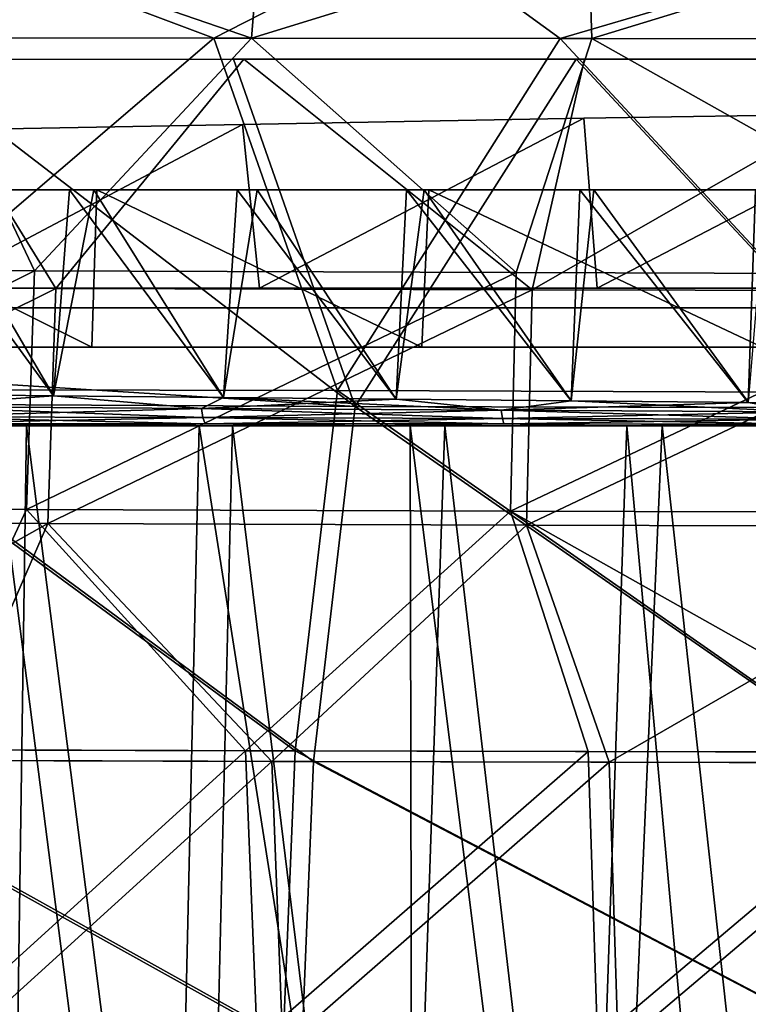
# Model space of a CAD drawing. Header units: millimetres. Extents: x -148 to 148, y -43 to 91.
# Tile 66 of 149: x -51 to -32, y -18 to 7. Entities that reach past the tile are written whole.
import ezdxf

# ---------------------------------------------------------------- set-up
doc = ezdxf.new("R2010")
doc.units = ezdxf.units.MM
doc.header["$LTSCALE"] = 65.185185
for name, color, linetype in [('14', 7, 'CONTINUOUS'), ('154', 7, 'CONTINUOUS'), ('197', 7, 'CONTINUOUS'), ('198', 7, 'CONTINUOUS'), ('199', 7, 'CONTINUOUS'), ('21', 7, 'CONTINUOUS'), ('218', 7, 'CONTINUOUS'), ('219', 7, 'CONTINUOUS'), ('22', 7, 'CONTINUOUS'), ('23', 7, 'CONTINUOUS'), ('233', 7, 'CONTINUOUS'), ('234', 7, 'CONTINUOUS'), ('235', 7, 'CONTINUOUS'), ('244', 7, 'CONTINUOUS'), ('245', 7, 'CONTINUOUS'), ('26', 7, 'CONTINUOUS'), ('30', 7, 'CONTINUOUS'), ('327', 7, 'CONTINUOUS')]:
    doc.layers.add(name, color=color, linetype=linetype)

msp = doc.modelspace()

# ---------------------------------------------------------------- linework, layer by layer
at = {"layer": '14', "color": 254, "linetype": 'Continuous', "true_color": 0xb0e0e6}
for points in [[(-36.552, 4.821, -69.481), (-44.797, 0.5, -67.915), (-45.229, 4.666, -67.823), (-36.552, 4.821, -69.481)], [(-45.229, 4.666, 67.823), (-44.797, 0.5, 67.915), (-36.552, 4.821, 69.481), (-45.229, 4.666, 67.823)], [(-36.206, 0.5, -69.539), (-44.797, 0.5, -67.915), (-36.552, 4.821, -69.481), (-36.206, 0.5, -69.539)], [(-44.797, 0.5, 67.915), (-36.206, 0.5, 69.539), (-36.552, 4.821, 69.481), (-44.797, 0.5, 67.915)], [(-27.63, 4.961, -70.791), (-36.206, 0.5, -69.539), (-36.552, 4.821, -69.481), (-27.63, 4.961, -70.791)], [(-36.552, 4.821, 69.481), (-36.206, 0.5, 69.539), (-27.63, 4.961, 70.791), (-36.552, 4.821, 69.481)], [(-27.371, 0.5, -70.823), (-36.206, 0.5, -69.539), (-27.63, 4.961, -70.791), (-27.371, 0.5, -70.823)], [(-36.206, 0.5, 69.539), (-27.371, 0.5, 70.823), (-27.63, 4.961, 70.791), (-36.206, 0.5, 69.539)], [(-45.229, 4.666, -67.823), (-53.093, 0.5, -65.969), (-53.605, 4.507, -65.836), (-45.229, 4.666, -67.823)], [(-53.605, 4.507, 65.836), (-53.093, 0.5, 65.969), (-45.229, 4.666, 67.823), (-53.605, 4.507, 65.836)], [(-44.797, 0.5, -67.915), (-53.093, 0.5, -65.969), (-45.229, 4.666, -67.823), (-44.797, 0.5, -67.915)], [(-53.093, 0.5, 65.969), (-44.797, 0.5, 67.915), (-45.229, 4.666, 67.823), (-53.093, 0.5, 65.969)]]:
    msp.add_3dface(points, dxfattribs=at)
at = {"layer": '154', "color": 7, "linetype": 'Continuous'}
for points in [[(-50.042, -2.235, 69.303), (-54.295, -2.188, 68.241), (-53.836, -2.506, 68.27), (-50.042, -2.235, 69.303)], [(-54.295, -2.188, -68.241), (-50.043, -2.235, -69.303), (-53.836, -2.506, -68.27), (-54.295, -2.188, -68.241)], [(-50.042, -2.235, 69.303), (-53.836, -2.506, 68.27), (-46.274, -2.557, 70.08), (-50.042, -2.235, 69.303)], [(-50.043, -2.235, -69.303), (-46.274, -2.557, -70.08), (-53.836, -2.506, -68.27), (-50.043, -2.235, -69.303)], [(-50.043, -2.235, -69.303), (-45.716, -2.281, -70.281), (-46.274, -2.557, -70.08), (-50.043, -2.235, -69.303)], [(-45.716, -2.281, 70.281), (-50.042, -2.235, 69.303), (-46.274, -2.557, 70.08), (-45.716, -2.281, 70.281)], [(-45.716, -2.281, 70.281), (-46.274, -2.557, 70.08), (-38.649, -2.603, 71.592), (-45.716, -2.281, 70.281)], [(-45.716, -2.281, -70.281), (-41.325, -2.325, -71.171), (-46.274, -2.557, -70.08), (-45.716, -2.281, -70.281)], [(-41.325, -2.325, -71.171), (-38.649, -2.602, -71.592), (-46.274, -2.557, -70.08), (-41.325, -2.325, -71.171)], [(-41.325, -2.325, 71.171), (-45.716, -2.281, 70.281), (-38.649, -2.603, 71.592), (-41.325, -2.325, 71.171)], [(-36.87, -2.366, 71.972), (-41.325, -2.325, 71.171), (-38.649, -2.603, 71.592), (-36.87, -2.366, 71.972)], [(-41.325, -2.325, -71.171), (-36.87, -2.366, -71.972), (-38.649, -2.602, -71.592), (-41.325, -2.325, -71.171)], [(-36.87, -2.366, 71.972), (-38.649, -2.603, 71.592), (-30.975, -2.642, 72.817), (-36.87, -2.366, 71.972)], [(-36.87, -2.366, -71.972), (-32.365, -2.404, -72.682), (-38.649, -2.602, -71.592), (-36.87, -2.366, -71.972)], [(-32.365, -2.404, -72.682), (-30.975, -2.642, -72.817), (-38.649, -2.602, -71.592), (-32.365, -2.404, -72.682)], [(-32.364, -2.404, 72.682), (-36.87, -2.366, 71.972), (-30.975, -2.642, 72.817), (-32.364, -2.404, 72.682)], [(-32.365, -2.404, -72.682), (-27.816, -2.439, -73.299), (-30.975, -2.642, -72.817), (-32.365, -2.404, -72.682)], [(-53.836, -2.506, 68.27), (-46.237, -2.791, 69.908), (-46.274, -2.557, 70.08), (-53.836, -2.506, 68.27)], [(-46.274, -2.557, -70.08), (-53.787, -2.767, -68.08), (-53.836, -2.506, -68.27), (-46.274, -2.557, -70.08)], [(-53.787, -2.767, 68.08), (-46.237, -2.791, 69.908), (-53.836, -2.506, 68.27), (-53.787, -2.767, 68.08)], [(-46.237, -2.791, -69.908), (-53.787, -2.767, -68.08), (-46.274, -2.557, -70.08), (-46.237, -2.791, -69.908)], [(-46.274, -2.557, 70.08), (-38.622, -2.813, 71.437), (-38.649, -2.603, 71.592), (-46.274, -2.557, 70.08)], [(-46.237, -2.791, 69.908), (-38.622, -2.813, 71.437), (-46.274, -2.557, 70.08), (-46.237, -2.791, 69.908)], [(-38.649, -2.602, -71.592), (-46.237, -2.791, -69.908), (-46.274, -2.557, -70.08), (-38.649, -2.602, -71.592)], [(-38.622, -2.813, -71.437), (-46.237, -2.791, -69.908), (-38.649, -2.602, -71.592), (-38.622, -2.813, -71.437)], [(-30.975, -2.642, -72.817), (-38.622, -2.813, -71.437), (-38.649, -2.602, -71.592), (-30.975, -2.642, -72.817)], [(-38.622, -2.813, 71.437), (-30.955, -2.832, 72.676), (-38.649, -2.603, 71.592), (-38.622, -2.813, 71.437)], [(-38.649, -2.603, 71.592), (-30.955, -2.832, 72.676), (-30.975, -2.642, 72.817), (-38.649, -2.603, 71.592)], [(-30.955, -2.832, -72.676), (-38.622, -2.813, -71.437), (-30.975, -2.642, -72.817), (-30.955, -2.832, -72.676)], [(-53.717, -2.94, 67.812), (-46.183, -2.946, 69.665), (-53.787, -2.767, 68.08), (-53.717, -2.94, 67.812)], [(-53.787, -2.767, 68.08), (-46.183, -2.946, 69.665), (-46.237, -2.791, 69.908), (-53.787, -2.767, 68.08)], [(-46.237, -2.791, -69.908), (-53.716, -2.94, -67.812), (-53.787, -2.767, -68.08), (-46.237, -2.791, -69.908)], [(-53.717, -2.94, 67.812), (-47.606, -3, 69.038), (-46.183, -2.946, 69.665), (-53.717, -2.94, 67.812)], [(-53.172, -3, 67.628), (-47.606, -3, 69.038), (-53.717, -2.94, 67.812), (-53.172, -3, 67.628)], [(-46.183, -2.946, -69.665), (-53.716, -2.94, -67.812), (-46.237, -2.791, -69.908), (-46.183, -2.946, -69.665)], [(-46.183, -2.946, -69.665), (-53.172, -3, -67.628), (-53.716, -2.94, -67.812), (-46.183, -2.946, -69.665)], [(-47.606, -3, -69.038), (-53.172, -3, -67.628), (-46.183, -2.946, -69.665), (-47.606, -3, -69.038)], [(-47.606, -3, 69.038), (-41.918, -3, 70.298), (-46.183, -2.946, 69.665), (-47.606, -3, 69.038)], [(-41.918, -3, -70.298), (-47.606, -3, -69.038), (-46.183, -2.946, -69.665), (-41.918, -3, -70.298)], [(-46.183, -2.946, 69.665), (-38.582, -2.952, 71.218), (-46.237, -2.791, 69.908), (-46.183, -2.946, 69.665)], [(-46.237, -2.791, 69.908), (-38.582, -2.952, 71.218), (-38.622, -2.813, 71.437), (-46.237, -2.791, 69.908)], [(-38.622, -2.813, -71.437), (-46.183, -2.946, -69.665), (-46.237, -2.791, -69.908), (-38.622, -2.813, -71.437)], [(-38.582, -2.952, -71.217), (-46.183, -2.946, -69.665), (-38.622, -2.813, -71.437), (-38.582, -2.952, -71.217)], [(-46.183, -2.946, 69.665), (-41.918, -3, 70.298), (-38.582, -2.952, 71.218), (-46.183, -2.946, 69.665)], [(-38.582, -2.952, -71.217), (-41.918, -3, -70.298), (-46.183, -2.946, -69.665), (-38.582, -2.952, -71.217)], [(-41.918, -3, 70.298), (-36.116, -3, 71.403), (-38.582, -2.952, 71.218), (-41.918, -3, 70.298)], [(-36.117, -3, -71.403), (-41.918, -3, -70.298), (-38.582, -2.952, -71.217), (-36.117, -3, -71.403)], [(-38.582, -2.952, 71.218), (-30.927, -2.956, 72.477), (-38.622, -2.813, 71.437), (-38.582, -2.952, 71.218)], [(-38.622, -2.813, 71.437), (-30.927, -2.956, 72.477), (-30.955, -2.832, 72.676), (-38.622, -2.813, 71.437)], [(-30.955, -2.832, -72.676), (-38.582, -2.952, -71.217), (-38.622, -2.813, -71.437), (-30.955, -2.832, -72.676)], [(-30.927, -2.956, -72.477), (-38.582, -2.952, -71.217), (-30.955, -2.832, -72.676), (-30.927, -2.956, -72.477)], [(-38.582, -2.952, 71.218), (-36.116, -3, 71.403), (-30.927, -2.956, 72.477), (-38.582, -2.952, 71.218)], [(-30.927, -2.956, -72.477), (-36.117, -3, -71.403), (-38.582, -2.952, -71.217), (-30.927, -2.956, -72.477)], [(-30.226, -3, -72.346), (-36.117, -3, -71.403), (-30.927, -2.956, -72.477), (-30.226, -3, -72.346)], [(-36.116, -3, 71.403), (-30.226, -3, 72.346), (-30.927, -2.956, 72.477), (-36.116, -3, 71.403)]]:
    msp.add_3dface(points, dxfattribs=at)
at = {"layer": '197', "color": 7, "linetype": 'Continuous'}
for points in [[(-45.002, 6.858, 73.607), (-52.693, 9.5, 71.257), (-53.342, 6.869, 71.724), (-45.002, 6.858, 73.607)], [(-44.79, 9.5, 73.043), (-52.693, 9.5, 71.257), (-45.002, 6.858, 73.607), (-44.79, 9.5, 73.043)], [(-36.349, 6.848, 75.185), (-36.434, 9.5, 74.581), (-45.002, 6.858, 73.607), (-36.349, 6.848, 75.185)], [(-36.434, 9.5, 74.581), (-44.79, 9.5, 73.043), (-45.002, 6.858, 73.607), (-36.434, 9.5, 74.581)], [(-27.681, 9.5, 75.829), (-36.434, 9.5, 74.581), (-36.349, 6.848, 75.185), (-27.681, 9.5, 75.829)], [(-27.483, 6.839, 76.431), (-27.681, 9.5, 75.829), (-36.349, 6.848, 75.185), (-27.483, 6.839, 76.431)]]:
    msp.add_3dface(points, dxfattribs=at)
at = {"layer": '198', "color": 7, "linetype": 'Continuous'}
for points in [[(-50.523, 0.942, 73.633), (-53.342, 6.869, 71.724), (-62.34, 0.989, 70.566), (-50.523, 0.942, 73.633)], [(-45.002, 6.858, 73.607), (-53.342, 6.869, 71.724), (-50.523, 0.942, 73.633), (-45.002, 6.858, 73.607)], [(-38.27, 0.899, 76.048), (-45.002, 6.858, 73.607), (-50.523, 0.942, 73.633), (-38.27, 0.899, 76.048)], [(-36.349, 6.848, 75.185), (-45.002, 6.858, 73.607), (-38.27, 0.899, 76.048), (-36.349, 6.848, 75.185)], [(-25.689, 0.861, 77.791), (-36.349, 6.848, 75.185), (-38.27, 0.899, 76.048), (-25.689, 0.861, 77.791)], [(-27.483, 6.839, 76.431), (-36.349, 6.848, 75.185), (-25.689, 0.861, 77.791), (-27.483, 6.839, 76.431)], [(-50.523, 0.942, 73.633), (-62.34, 0.989, 70.566), (-62.612, -5.074, 71.554), (-50.523, 0.942, 73.633)], [(-50.726, -5.123, 74.608), (-50.523, 0.942, 73.633), (-62.612, -5.074, 71.554), (-50.726, -5.123, 74.608)], [(-38.27, 0.899, 76.048), (-50.523, 0.942, 73.633), (-50.726, -5.123, 74.608), (-38.27, 0.899, 76.048)], [(-38.411, -5.167, 77.013), (-38.27, 0.899, 76.048), (-50.726, -5.123, 74.608), (-38.411, -5.167, 77.013)], [(-25.689, 0.861, 77.791), (-38.27, 0.899, 76.048), (-38.411, -5.167, 77.013), (-25.689, 0.861, 77.791)], [(-25.777, -5.205, 78.748), (-25.689, 0.861, 77.791), (-38.411, -5.167, 77.013), (-25.777, -5.205, 78.748)], [(-50.726, -5.123, 74.608), (-62.612, -5.074, 71.554), (-53.583, -11.238, 74.744), (-50.726, -5.123, 74.608)], [(-45.156, -11.262, 76.577), (-50.726, -5.123, 74.608), (-53.583, -11.238, 74.744), (-45.156, -11.262, 76.577)], [(-38.411, -5.167, 77.013), (-50.726, -5.123, 74.608), (-45.156, -11.262, 76.577), (-38.411, -5.167, 77.013)], [(-36.442, -11.283, 78.112), (-38.411, -5.167, 77.013), (-45.156, -11.262, 76.577), (-36.442, -11.283, 78.112)], [(-27.517, -11.3, 79.325), (-38.411, -5.167, 77.013), (-36.442, -11.283, 78.112), (-27.517, -11.3, 79.325)], [(-25.777, -5.205, 78.748), (-38.411, -5.167, 77.013), (-27.517, -11.3, 79.325), (-25.777, -5.205, 78.748)]]:
    msp.add_3dface(points, dxfattribs=at)
at = {"layer": '199', "color": 7, "linetype": 'Continuous'}
for points in [[(-45.156, -11.262, 76.577), (-53.583, -11.238, 74.744), (-53.237, -18.6, 75.528), (-45.156, -11.262, 76.577)], [(-44.859, -18.614, 77.328), (-45.156, -11.262, 76.577), (-53.237, -18.6, 75.528), (-44.859, -18.614, 77.328)], [(-36.442, -11.283, 78.112), (-45.156, -11.262, 76.577), (-44.859, -18.614, 77.328), (-36.442, -11.283, 78.112)], [(-36.204, -18.625, 78.834), (-36.442, -11.283, 78.112), (-44.859, -18.614, 77.328), (-36.204, -18.625, 78.834)], [(-27.517, -11.3, 79.325), (-36.442, -11.283, 78.112), (-36.204, -18.625, 78.834), (-27.517, -11.3, 79.325)], [(-27.338, -18.635, 80.024), (-27.517, -11.3, 79.325), (-36.204, -18.625, 78.834), (-27.338, -18.635, 80.024)]]:
    msp.add_3dface(points, dxfattribs=at)
at = {"layer": '21', "color": 7, "linetype": 'Continuous'}
for points in [[(-53.172, -3, -67.628), (-47.606, -3, -69.038), (-53.172, -3, 67.628), (-53.172, -3, -67.628)], [(-53.172, -3, 67.628), (-47.606, -3, -69.038), (-47.606, -3, 69.038), (-53.172, -3, 67.628)], [(-47.606, -3, -69.038), (-41.918, -3, -70.298), (-47.606, -3, 69.038), (-47.606, -3, -69.038)], [(-47.606, -3, 69.038), (-41.918, -3, -70.298), (-41.918, -3, 70.298), (-47.606, -3, 69.038)], [(-41.918, -3, -70.298), (-36.117, -3, -71.403), (-41.918, -3, 70.298), (-41.918, -3, -70.298)], [(-41.918, -3, 70.298), (-36.117, -3, -71.403), (-36.116, -3, 71.403), (-41.918, -3, 70.298)], [(-36.117, -3, -71.403), (-30.226, -3, -72.346), (-36.116, -3, 71.403), (-36.117, -3, -71.403)], [(-36.116, -3, 71.403), (-30.226, -3, -72.346), (-30.226, -3, 72.346), (-36.116, -3, 71.403)]]:
    msp.add_3dface(points, dxfattribs=at)
at = {"layer": '218', "color": 7, "linetype": 'Continuous'}
for points in [[(-49.979, 0.491, 71.235), (-61.652, 0.522, 68.208), (-53.576, 6.32, 69.152), (-49.979, 0.491, 71.235)], [(-45.201, 6.325, 71.072), (-49.979, 0.491, 71.235), (-53.576, 6.32, 69.152), (-45.201, 6.325, 71.072)], [(-37.865, 0.46, 73.621), (-49.979, 0.491, 71.235), (-45.201, 6.325, 71.072), (-37.865, 0.46, 73.621)], [(-36.536, 6.327, 72.677), (-37.865, 0.46, 73.621), (-45.201, 6.325, 71.072), (-36.536, 6.327, 72.677)], [(-27.63, 6.328, 73.948), (-37.865, 0.46, 73.621), (-36.536, 6.327, 72.677), (-27.63, 6.328, 73.948)], [(-25.421, 0.43, 75.343), (-37.865, 0.46, 73.621), (-27.63, 6.328, 73.948), (-25.421, 0.43, 75.343)], [(-61.652, 0.522, 68.208), (-49.979, 0.491, 71.235), (-61.926, -5.44, 69.178), (-61.652, 0.522, 68.208)], [(-61.926, -5.44, 69.178), (-49.979, 0.491, 71.235), (-50.183, -5.483, 72.194), (-61.926, -5.44, 69.178)], [(-49.979, 0.491, 71.235), (-37.865, 0.46, 73.621), (-50.183, -5.483, 72.194), (-49.979, 0.491, 71.235)], [(-50.183, -5.483, 72.194), (-37.865, 0.46, 73.621), (-38.007, -5.523, 74.572), (-50.183, -5.483, 72.194)], [(-37.865, 0.46, 73.621), (-25.421, 0.43, 75.343), (-38.007, -5.523, 74.572), (-37.865, 0.46, 73.621)], [(-38.007, -5.523, 74.572), (-25.421, 0.43, 75.343), (-25.51, -5.556, 76.287), (-38.007, -5.523, 74.572)], [(-61.926, -5.44, 69.178), (-50.183, -5.483, 72.194), (-60.857, -11.481, 70.287), (-61.926, -5.44, 69.178)], [(-60.857, -11.481, 70.287), (-50.183, -5.483, 72.194), (-52.809, -11.509, 72.374), (-60.857, -11.481, 70.287)], [(-52.809, -11.509, 72.374), (-50.183, -5.483, 72.194), (-44.49, -11.534, 74.175), (-52.809, -11.509, 72.374)], [(-50.183, -5.483, 72.194), (-38.007, -5.523, 74.572), (-44.49, -11.534, 74.175), (-50.183, -5.483, 72.194)], [(-44.49, -11.534, 74.175), (-38.007, -5.523, 74.572), (-35.904, -11.555, 75.681), (-44.49, -11.534, 74.175)], [(-38.007, -5.523, 74.572), (-25.51, -5.556, 76.287), (-35.904, -11.555, 75.681), (-38.007, -5.523, 74.572)], [(-35.904, -11.555, 75.681), (-25.51, -5.556, 76.287), (-27.111, -11.573, 76.87), (-35.904, -11.555, 75.681)]]:
    msp.add_3dface(points, dxfattribs=at)
at = {"layer": '219', "color": 7, "linetype": 'Continuous'}
for points in [[(-52.809, -11.509, 72.374), (-44.49, -11.534, 74.175), (-52.48, -18.792, 73.145), (-52.809, -11.509, 72.374)], [(-52.48, -18.792, 73.145), (-44.49, -11.534, 74.175), (-44.21, -18.803, 74.914), (-52.48, -18.792, 73.145)], [(-44.49, -11.534, 74.175), (-35.904, -11.555, 75.681), (-44.21, -18.803, 74.914), (-44.49, -11.534, 74.175)], [(-44.21, -18.803, 74.914), (-35.904, -11.555, 75.681), (-35.679, -18.812, 76.392), (-44.21, -18.803, 74.914)], [(-35.904, -11.555, 75.681), (-27.111, -11.573, 76.87), (-35.679, -18.812, 76.392), (-35.904, -11.555, 75.681)], [(-35.679, -18.812, 76.392), (-27.111, -11.573, 76.87), (-26.941, -18.82, 77.56), (-35.679, -18.812, 76.392)]]:
    msp.add_3dface(points, dxfattribs=at)
at = {"layer": '22', "color": 7, "linetype": 'Continuous'}
for points in [[(-57.075, 3, 66.244), (-49.016, 3, 70.016), (-48.938, 3, 68.34), (-57.075, 3, 66.244)], [(-53.112, 3, 69.016), (-49.016, 3, 70.016), (-57.075, 3, 66.244), (-53.112, 3, 69.016)], [(-48.938, 3, -68.34), (-53.862, 3, -68.823), (-57.075, 3, -66.244), (-48.938, 3, -68.34)], [(-49.635, 3, -69.871), (-53.862, 3, -68.823), (-48.938, 3, -68.34), (-49.635, 3, -69.871)], [(-45.371, 3, -70.827), (-49.635, 3, -69.871), (-48.938, 3, -68.34), (-45.371, 3, -70.827)], [(-49.016, 3, 70.016), (-44.859, 3, 70.935), (-48.938, 3, 68.34), (-49.016, 3, 70.016)], [(-48.938, 3, 68.34), (-40.608, 3, 71.781), (-40.496, 3, 70.123), (-48.938, 3, 68.34)], [(-44.859, 3, 70.935), (-40.608, 3, 71.781), (-48.938, 3, 68.34), (-44.859, 3, 70.935)], [(-40.496, 3, -70.123), (-45.371, 3, -70.827), (-48.938, 3, -68.34), (-40.496, 3, -70.123)], [(-41.056, 3, -71.696), (-45.371, 3, -70.827), (-40.496, 3, -70.123), (-41.056, 3, -71.696)], [(-36.648, 3, -72.485), (-41.056, 3, -71.696), (-40.496, 3, -70.123), (-36.648, 3, -72.485)], [(-40.608, 3, 71.781), (-36.298, 3, 72.544), (-40.496, 3, 70.123), (-40.608, 3, 71.781)], [(-36.298, 3, 72.544), (-31.912, 3, 73.225), (-40.496, 3, 70.123), (-36.298, 3, 72.544)], [(-40.496, 3, 70.123), (-31.912, 3, 73.225), (-31.794, 3, 71.575), (-40.496, 3, 70.123)], [(-31.794, 3, -71.575), (-36.648, 3, -72.485), (-40.496, 3, -70.123), (-31.794, 3, -71.575)], [(-32.181, 3, -73.187), (-36.648, 3, -72.485), (-31.794, 3, -71.575), (-32.181, 3, -73.187)]]:
    msp.add_3dface(points, dxfattribs=at)
at = {"layer": '23', "color": 7, "linetype": 'Continuous'}
for points in [[(-49.062, -1, -67.951), (-57.075, 3, -66.244), (-57.153, -1, -65.858), (-49.062, -1, -67.951)], [(-57.149, -1, 65.859), (-57.075, 3, 66.244), (-49.061, -1, 67.951), (-57.149, -1, 65.859)], [(-48.938, 3, -68.34), (-57.075, 3, -66.244), (-49.062, -1, -67.951), (-48.938, 3, -68.34)], [(-57.075, 3, 66.244), (-48.938, 3, 68.34), (-49.061, -1, 67.951), (-57.075, 3, 66.244)], [(-40.667, -1, -69.734), (-48.938, 3, -68.34), (-49.062, -1, -67.951), (-40.667, -1, -69.734)], [(-49.061, -1, 67.951), (-48.938, 3, 68.34), (-40.666, -1, 69.735), (-49.061, -1, 67.951)], [(-40.496, 3, -70.123), (-48.938, 3, -68.34), (-40.667, -1, -69.734), (-40.496, 3, -70.123)], [(-48.938, 3, 68.34), (-40.496, 3, 70.123), (-40.666, -1, 69.735), (-48.938, 3, 68.34)], [(-32.011, -1, -71.19), (-40.496, 3, -70.123), (-40.667, -1, -69.734), (-32.011, -1, -71.19)], [(-40.666, -1, 69.735), (-40.496, 3, 70.123), (-32.01, -1, 71.19), (-40.666, -1, 69.735)], [(-31.794, 3, -71.575), (-40.496, 3, -70.123), (-32.011, -1, -71.19), (-31.794, 3, -71.575)], [(-40.496, 3, 70.123), (-31.794, 3, 71.575), (-32.01, -1, 71.19), (-40.496, 3, 70.123)]]:
    msp.add_3dface(points, dxfattribs=at)
at = {"layer": '233', "color": 7, "linetype": 'Continuous'}
for points in [[(-54.465, 6.871, -71.443), (-52.999, 9.5, -71.181), (-45.965, 6.859, -73.408), (-54.465, 6.871, -71.443)], [(-52.999, 9.5, -71.181), (-40.799, 9.5, -73.821), (-45.965, 6.859, -73.408), (-52.999, 9.5, -71.181)], [(-45.965, 6.859, -73.408), (-40.799, 9.5, -73.821), (-37.148, 6.848, -75.055), (-45.965, 6.859, -73.408)], [(-40.799, 9.5, -73.821), (-28.122, 9.5, -75.774), (-37.148, 6.848, -75.055), (-40.799, 9.5, -73.821)], [(-37.148, 6.848, -75.055), (-28.122, 9.5, -75.774), (-28.097, 6.84, -76.357), (-37.148, 6.848, -75.055)]]:
    msp.add_3dface(points, dxfattribs=at)
at = {"layer": '234', "color": 7, "linetype": 'Continuous'}
for points in [[(-54.465, 6.871, -71.443), (-45.965, 6.859, -73.408), (-56.407, -2.074, -72.754), (-54.465, 6.871, -71.443)], [(-45.965, 6.859, -73.408), (-42.819, -2.105, -75.762), (-56.407, -2.074, -72.754), (-45.965, 6.859, -73.408)], [(-45.965, 6.859, -73.408), (-37.148, 6.848, -75.055), (-42.819, -2.105, -75.762), (-45.965, 6.859, -73.408)], [(-37.148, 6.848, -75.055), (-28.79, -2.152, -77.937), (-42.819, -2.105, -75.762), (-37.148, 6.848, -75.055)], [(-37.148, 6.848, -75.055), (-28.097, 6.84, -76.357), (-28.79, -2.152, -77.937), (-37.148, 6.848, -75.055)], [(-43.893, -11.265, -76.822), (-57.491, -11.226, -73.771), (-56.407, -2.074, -72.754), (-43.893, -11.265, -76.822)], [(-42.819, -2.105, -75.762), (-43.893, -11.265, -76.822), (-56.407, -2.074, -72.754), (-42.819, -2.105, -75.762)], [(-29.642, -11.296, -79.068), (-43.893, -11.265, -76.822), (-42.819, -2.105, -75.762), (-29.642, -11.296, -79.068)], [(-28.79, -2.152, -77.937), (-29.642, -11.296, -79.068), (-42.819, -2.105, -75.762), (-28.79, -2.152, -77.937)]]:
    msp.add_3dface(points, dxfattribs=at)
at = {"layer": '235', "color": 7, "linetype": 'Continuous'}
for points in [[(-57.87, -18.592, -74.379), (-57.491, -11.226, -73.771), (-44.197, -18.615, -77.455), (-57.87, -18.592, -74.379)], [(-57.491, -11.226, -73.771), (-43.893, -11.265, -76.822), (-44.197, -18.615, -77.455), (-57.491, -11.226, -73.771)], [(-44.197, -18.615, -77.455), (-43.893, -11.265, -76.822), (-29.859, -18.632, -79.721), (-44.197, -18.615, -77.455)], [(-43.893, -11.265, -76.822), (-29.642, -11.296, -79.068), (-29.859, -18.632, -79.721), (-43.893, -11.265, -76.822)]]:
    msp.add_3dface(points, dxfattribs=at)
at = {"layer": '244', "color": 7, "linetype": 'Continuous'}
for points in [[(-55.655, -1.665, -70.258), (-42.365, -2.505, -73.336), (-53.865, 6.32, -69.079), (-55.655, -1.665, -70.258)], [(-53.865, 6.32, -69.079), (-42.365, -2.505, -73.336), (-45.457, 6.324, -71.019), (-53.865, 6.32, -69.079)], [(-45.457, 6.324, -71.019), (-42.365, -2.505, -73.336), (-36.741, 6.327, -72.644), (-45.457, 6.324, -71.019)], [(-42.365, -2.505, -73.336), (-28.49, -2.544, -75.486), (-36.741, 6.327, -72.644), (-42.365, -2.505, -73.336)], [(-36.741, 6.327, -72.644), (-28.49, -2.544, -75.486), (-27.788, 6.328, -73.929), (-36.741, 6.327, -72.644)], [(-55.788, -2.441, -70.36), (-42.365, -2.505, -73.336), (-55.655, -1.665, -70.258), (-55.788, -2.441, -70.36)], [(-55.788, -2.441, -70.36), (-56.867, -11.496, -71.365), (-43.422, -11.537, -74.382), (-55.788, -2.441, -70.36)], [(-42.365, -2.505, -73.336), (-55.788, -2.441, -70.36), (-43.422, -11.537, -74.382), (-42.365, -2.505, -73.336)], [(-29.324, -11.569, -76.604), (-42.365, -2.505, -73.336), (-43.422, -11.537, -74.382), (-29.324, -11.569, -76.604)], [(-28.49, -2.544, -75.486), (-42.365, -2.505, -73.336), (-29.324, -11.569, -76.604), (-28.49, -2.544, -75.486)]]:
    msp.add_3dface(points, dxfattribs=at)
at = {"layer": '245', "color": 7, "linetype": 'Continuous'}
for points in [[(-56.867, -11.496, -71.365), (-57.242, -18.785, -71.967), (-43.722, -18.803, -75.008), (-56.867, -11.496, -71.365)], [(-43.422, -11.537, -74.382), (-56.867, -11.496, -71.365), (-43.722, -18.803, -75.008), (-43.422, -11.537, -74.382)], [(-29.538, -18.818, -77.248), (-43.422, -11.537, -74.382), (-43.722, -18.803, -75.008), (-29.538, -18.818, -77.248)], [(-29.324, -11.569, -76.604), (-43.422, -11.537, -74.382), (-29.538, -18.818, -77.248), (-29.324, -11.569, -76.604)]]:
    msp.add_3dface(points, dxfattribs=at)
at = {"layer": '26', "color": 7, "linetype": 'Continuous'}
for points in [[(-54.295, -2.188, -68.241), (-53.862, 3, -68.823), (-50.043, -2.235, -69.303), (-54.295, -2.188, -68.241)], [(-50.042, -2.235, 69.303), (-53.112, 3, 69.016), (-54.295, -2.188, 68.241), (-50.042, -2.235, 69.303)], [(-53.862, 3, -68.823), (-49.635, 3, -69.871), (-50.043, -2.235, -69.303), (-53.862, 3, -68.823)], [(-49.016, 3, 70.016), (-53.112, 3, 69.016), (-50.042, -2.235, 69.303), (-49.016, 3, 70.016)], [(-50.043, -2.235, -69.303), (-49.635, 3, -69.871), (-45.716, -2.281, -70.281), (-50.043, -2.235, -69.303)], [(-45.716, -2.281, 70.281), (-49.016, 3, 70.016), (-50.042, -2.235, 69.303), (-45.716, -2.281, 70.281)], [(-49.635, 3, -69.871), (-45.371, 3, -70.827), (-45.716, -2.281, -70.281), (-49.635, 3, -69.871)], [(-44.859, 3, 70.935), (-49.016, 3, 70.016), (-45.716, -2.281, 70.281), (-44.859, 3, 70.935)], [(-45.716, -2.281, -70.281), (-45.371, 3, -70.827), (-41.325, -2.325, -71.171), (-45.716, -2.281, -70.281)], [(-41.325, -2.325, 71.171), (-44.859, 3, 70.935), (-45.716, -2.281, 70.281), (-41.325, -2.325, 71.171)], [(-45.371, 3, -70.827), (-41.056, 3, -71.696), (-41.325, -2.325, -71.171), (-45.371, 3, -70.827)], [(-40.608, 3, 71.781), (-44.859, 3, 70.935), (-41.325, -2.325, 71.171), (-40.608, 3, 71.781)], [(-41.325, -2.325, -71.171), (-41.056, 3, -71.696), (-36.87, -2.366, -71.972), (-41.325, -2.325, -71.171)], [(-36.87, -2.366, 71.972), (-40.608, 3, 71.781), (-41.325, -2.325, 71.171), (-36.87, -2.366, 71.972)], [(-41.056, 3, -71.696), (-36.648, 3, -72.485), (-36.87, -2.366, -71.972), (-41.056, 3, -71.696)], [(-36.298, 3, 72.544), (-40.608, 3, 71.781), (-36.87, -2.366, 71.972), (-36.298, 3, 72.544)], [(-36.87, -2.366, -71.972), (-36.648, 3, -72.485), (-32.365, -2.404, -72.682), (-36.87, -2.366, -71.972)], [(-32.364, -2.404, 72.682), (-36.298, 3, 72.544), (-36.87, -2.366, 71.972), (-32.364, -2.404, 72.682)], [(-36.648, 3, -72.485), (-32.181, 3, -73.187), (-32.365, -2.404, -72.682), (-36.648, 3, -72.485)], [(-31.912, 3, 73.225), (-36.298, 3, 72.544), (-32.364, -2.404, 72.682), (-31.912, 3, 73.225)], [(-32.365, -2.404, -72.682), (-32.181, 3, -73.187), (-27.816, -2.439, -73.299), (-32.365, -2.404, -72.682)]]:
    msp.add_3dface(points, dxfattribs=at)
at = {"layer": '30', "color": 7, "linetype": 'Continuous'}
for points in [[(-55.797, -3, -57.505), (-50.73, -3, -59.027), (-51.224, -37.538, -57.003), (-55.797, -3, -57.505)], [(-47.123, -37.538, 58.131), (-51.558, -3, 58.791), (-53.132, -37.538, 56.438), (-47.123, -37.538, 58.131)], [(-46.337, -3, 60.202), (-51.558, -3, 58.791), (-47.123, -37.538, 58.131), (-46.337, -3, 60.202)], [(-51.224, -37.538, -57.003), (-50.73, -3, -59.027), (-46.309, -37.538, -58.342), (-51.224, -37.538, -57.003)], [(-50.73, -3, -59.027), (-45.485, -3, -60.415), (-46.309, -37.538, -58.342), (-50.73, -3, -59.027)], [(-40.9, -37.538, 59.629), (-46.337, -3, 60.202), (-47.123, -37.538, 58.131), (-40.9, -37.538, 59.629)], [(-40.966, -3, 61.468), (-46.337, -3, 60.202), (-40.9, -37.538, 59.629), (-40.966, -3, 61.468)], [(-46.309, -37.538, -58.342), (-45.485, -3, -60.415), (-41.254, -37.538, -59.551), (-46.309, -37.538, -58.342)], [(-45.485, -3, -60.415), (-40.089, -3, -61.658), (-41.254, -37.538, -59.551), (-45.485, -3, -60.415)], [(-41.254, -37.538, -59.551), (-40.089, -3, -61.658), (-36.069, -37.538, -60.625), (-41.254, -37.538, -59.551)], [(-35.454, -3, 62.584), (-40.966, -3, 61.468), (-36.64, -37.538, 60.515), (-35.454, -3, 62.584)], [(-36.64, -37.538, 60.515), (-40.966, -3, 61.468), (-40.9, -37.538, 59.629), (-36.64, -37.538, 60.515)], [(-40.089, -3, -61.658), (-34.556, -3, -62.748), (-36.069, -37.538, -60.625), (-40.089, -3, -61.658)], [(-32.301, -37.538, 61.306), (-35.454, -3, 62.584), (-36.64, -37.538, 60.515), (-32.301, -37.538, 61.306)], [(-36.069, -37.538, -60.625), (-34.556, -3, -62.748), (-30.768, -37.538, -61.56), (-36.069, -37.538, -60.625)], [(-29.819, -3, 63.541), (-35.454, -3, 62.584), (-32.301, -37.538, 61.306), (-29.819, -3, 63.541)], [(-34.556, -3, -62.748), (-28.904, -3, -63.68), (-30.768, -37.538, -61.56), (-34.556, -3, -62.748)]]:
    msp.add_3dface(points, dxfattribs=at)
at = {"layer": '327', "color": 40, "linetype": 'Continuous', "true_color": 0xffa800}
for points in [[(-52.101, 0, 67.21), (-35.526, 0, 70.644), (-51.442, 0, -67.375), (-52.101, 0, 67.21)], [(-51.442, 0, -67.375), (-35.526, 0, 70.644), (-34.898, 0, -70.746), (-51.442, 0, -67.375)], [(-35.526, 0, 70.644), (-18.018, 0, 72.776), (-34.898, 0, -70.746), (-35.526, 0, 70.644)], [(-34.898, 0, -70.746), (-18.018, 0, 72.776), (-17.609, 0, -72.809), (-34.898, 0, -70.746)]]:
    msp.add_3dface(points, dxfattribs=at)

doc.saveas('drawing.dxf')
